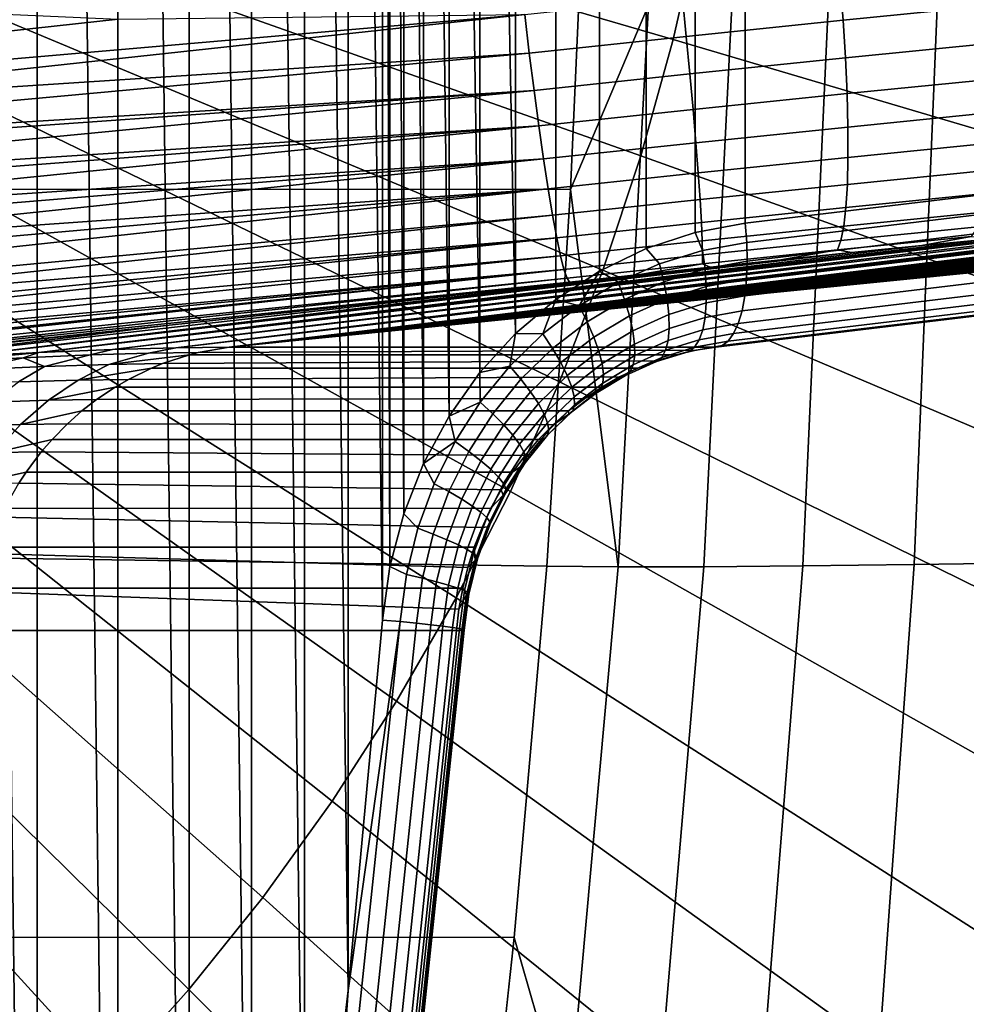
# Model space of a CAD drawing. Header units: metres. Extents: x -248 to 28, y -28 to 28.
# Tile 64 of 256: x -205.11 to -203.59, y -2.51 to -0.93. Entities that reach past the tile are written whole.
import ezdxf

# ---------------------------------------------------------------- set-up
doc = ezdxf.new("R2010")
doc.units = ezdxf.units.M
doc.layers.add('solid_10_061_053_XXX', color=7, linetype='CONTINUOUS')

msp = doc.modelspace()

# ---------------------------------------------------------------- linework, layer by layer
at = {"layer": 'solid_10_061_053_XXX'}
for points in [[(-205.22879, 6.002436, 131.04808), (-205.228806, -6.002496, 131.04808), (-205.084778, -5.424331, 130.995667)], [(-205.084763, 5.424255, 130.995667), (-205.22879, 6.002436, 131.04808), (-205.084778, -5.424331, 130.995667)], [(-205.084763, 5.424255, 130.995667), (-205.084778, -5.424331, 130.995667), (-204.955383, -4.842218, 130.948578)], [(-204.955368, 4.842131, 130.948563), (-205.084763, 5.424255, 130.995667), (-204.955383, -4.842218, 130.948578)], [(-204.955368, 4.842131, 130.948563), (-204.955383, -4.842218, 130.948578), (-204.840729, -4.256793, 130.906845)], [(-204.840714, 4.256701, 130.90683), (-204.955368, 4.842131, 130.948563), (-204.840729, -4.256793, 130.906845)], [(-204.840714, 4.256701, 130.90683), (-204.840729, -4.256793, 130.906845), (-204.740891, -3.668424, 130.870499)], [(-204.740875, 3.668336, 130.870499), (-204.840714, 4.256701, 130.90683), (-204.740891, -3.668424, 130.870499)], [(-204.740875, 3.668336, 130.870499), (-204.740891, -3.668424, 130.870499), (-204.65593, -3.077661, 130.839584)], [(-204.65593, 3.077588, 130.839584), (-204.740875, 3.668336, 130.870499), (-204.65593, -3.077661, 130.839584)], [(-204.65593, 3.077588, 130.839584), (-204.65593, -3.077661, 130.839584), (-204.585938, -2.485185, 130.814102)], [(-204.585922, 2.485141, 130.814102), (-204.65593, 3.077588, 130.839584), (-204.585938, -2.485185, 130.814102)], [(-204.585922, 2.485141, 130.814102), (-204.585938, -2.485185, 130.814102), (-204.530899, -1.891159, 130.794067)], [(-204.530899, 1.891159, 130.794067), (-204.585922, 2.485141, 130.814102), (-204.530899, -1.891159, 130.794067)], [(-204.530899, 1.891159, 130.794067), (-204.530899, -1.891159, 130.794067), (-204.518936, -1.805223, 130.789719)], [(-204.518936, 1.805249, 130.789719), (-204.530899, 1.891159, 130.794067), (-204.518936, -1.805223, 130.789719)], [(-204.518936, 1.805249, 130.789719), (-204.518936, -1.805223, 130.789719), (-204.496887, -1.72099, 130.781693)], [(-204.496902, 1.721028, 130.781693), (-204.518936, 1.805249, 130.789719), (-204.496887, -1.72099, 130.781693)], [(-204.496902, 1.721028, 130.781693), (-204.496887, -1.72099, 130.781693), (-204.465118, -1.640265, 130.770126)], [(-204.465134, 1.640301, 130.770142), (-204.496902, 1.721028, 130.781693), (-204.465118, -1.640265, 130.770126)], [(-204.465134, 1.640301, 130.770142), (-204.465118, -1.640265, 130.770126), (-204.424179, -1.564453, 130.755219)], [(-204.424194, 1.564489, 130.755234), (-204.465134, 1.640301, 130.770142), (-204.424179, -1.564453, 130.755219)], [(-204.424194, 1.564489, 130.755234), (-204.424179, -1.564453, 130.755219), (-204.374634, -1.494636, 130.737198)], [(-204.374664, 1.494673, 130.737213), (-204.424194, 1.564489, 130.755234), (-204.374634, -1.494636, 130.737198)], [(-204.374664, 1.494673, 130.737213), (-204.374634, -1.494636, 130.737198), (-204.317307, -1.431937, 130.716324)], [(-204.317337, 1.43197, 130.716339), (-204.374664, 1.494673, 130.737213), (-204.317307, -1.431937, 130.716324)], [(-204.253113, 1.37737, 130.692963), (-204.317337, 1.43197, 130.716339), (-204.317307, -1.431937, 130.716324), (-204.253067, -1.377343, 130.692947)], [(-204.183014, 1.331737, 130.66745), (-204.253113, 1.37737, 130.692963), (-204.253067, -1.377343, 130.692947), (-204.182968, -1.331717, 130.667435)], [(-204.108047, 1.295736, 130.640167), (-204.183014, 1.331737, 130.66745), (-204.182968, -1.331717, 130.667435), (-204.108002, -1.295721, 130.640152)], [(-204.029526, 1.269992, 130.611588), (-204.108047, 1.295736, 130.640167), (-204.108002, -1.295721, 130.640152), (-204.029495, -1.269985, 130.611572)], [(-204.029495, -1.269985, 130.611572), (-203.949127, -1.254924, 130.582321), (-203.949127, 1.254924, 130.582321), (-204.029526, 1.269992, 130.611588)], [(-203.949127, -1.254924, 130.582321), (-201.416824, -0.951287, 129.660645), (-201.416824, 0.951287, 129.660645), (-203.949127, 1.254924, 130.582321)], [(-246.485229, 0.007645, 146.277039), (-204.21608, -0.902432, 130.892319), (-204.229202, -1.200808, 130.897095), (-246.455643, -1.189726, 146.266266)], [(-204.95488, -0.928024, 126.591972), (-205.600449, -0.998334, 126.626823), (-218.285004, -0.336537, 127.286736)], [(-204.064423, -0.960611, 186.559662), (-204.021805, -0.771667, 186.544144), (-205.700272, -0.383968, 187.265549), (-205.721481, -0.477983, 187.27327)], [(-204.116287, -1.146921, 186.578537), (-204.064423, -0.960611, 186.559662), (-205.721481, -0.477983, 187.27327), (-205.747284, -0.570687, 187.282654)], [(-204.177231, -1.330088, 186.600723), (-204.116287, -1.146921, 186.578537), (-205.747284, -0.570687, 187.282654), (-205.777618, -0.661828, 187.293701)], [(-202.371872, -1.15829, 185.759109), (-202.32193, -0.871507, 185.740921), (-203.988525, -0.580609, 186.532028), (-204.021805, -0.771667, 186.544144)], [(-204.247116, -1.509609, 186.62616), (-204.177231, -1.330088, 186.600723), (-205.777618, -0.661828, 187.293701), (-205.812378, -0.751154, 187.306351)], [(-204.325714, -1.684992, 186.65477), (-204.247116, -1.509609, 186.62616), (-205.812378, -0.751154, 187.306351), (-205.851501, -0.838422, 187.320587)], [(-202.435867, -1.441898, 185.782394), (-202.371872, -1.15829, 185.759109), (-204.021805, -0.771667, 186.544144), (-204.064423, -0.960611, 186.559662)], [(-204.412842, -1.855757, 186.686478), (-204.325714, -1.684992, 186.65477), (-205.851501, -0.838422, 187.320587), (-205.894852, -0.923392, 187.336365)], [(-203.79715, -0.867315, 126.577286), (-203.547028, -0.842374, 126.617279), (-203.543365, -0.904794, 126.629295), (-203.792252, -0.929614, 126.5895)], [(-204.049713, -0.893341, 126.558716), (-203.79715, -0.867315, 126.577286), (-203.792252, -0.929614, 126.5895), (-204.043594, -0.955513, 126.571022)], [(-204.30278, -0.920245, 126.561577), (-204.049713, -0.893341, 126.558716), (-204.043594, -0.955513, 126.571022), (-204.29541, -0.982286, 126.573868)], [(-204.104492, -0.905464, 131.160904), (-204.229202, -1.200808, 130.897095), (-204.21608, -0.902432, 130.892319)], [(-204.104492, -0.905464, 131.160904), (-204.152756, -1.806175, 131.185059), (-204.229202, -1.200808, 130.897095)], [(-203.970688, -0.90738, 131.420303), (-204.015488, -1.805689, 131.449936), (-204.152756, -1.806175, 131.185059), (-204.104492, -0.905464, 131.160904)], [(-203.815964, -0.908677, 131.667801), (-203.856857, -1.804418, 131.702591), (-204.015488, -1.805689, 131.449936), (-203.970688, -0.90738, 131.420303)], [(-203.641342, -0.909344, 131.901672), (-203.677917, -1.802371, 131.941315), (-203.856857, -1.804418, 131.702591), (-203.815964, -0.908677, 131.667801)], [(-203.792252, -0.929614, 126.5895), (-203.543365, -0.904794, 126.629295), (-203.541443, -0.965311, 126.649002), (-203.788467, -0.989945, 126.609505)], [(-203.448029, -0.909377, 132.120377), (-203.479935, -1.79956, 132.164444), (-203.677917, -1.802371, 131.941315), (-203.641342, -0.909344, 131.901672)], [(-204.508255, -2.021435, 186.721207), (-204.412842, -1.855757, 186.686478), (-205.894852, -0.923392, 187.336365), (-205.942322, -1.00583, 187.353653)], [(-205.596649, -1.032754, 126.628273), (-205.600449, -0.998334, 126.626823), (-204.95488, -0.928024, 126.591972), (-204.30278, -0.920245, 126.561577)], [(-205.593475, -1.06067, 126.631226), (-205.596649, -1.032754, 126.628273), (-204.30278, -0.920245, 126.561577)], [(-205.592743, -1.066978, 126.632111), (-205.593475, -1.06067, 126.631226), (-204.30278, -0.920245, 126.561577), (-204.29541, -0.982286, 126.573868)], [(-204.043594, -0.955513, 126.571022), (-203.792252, -0.929614, 126.5895), (-203.788467, -0.989945, 126.609505), (-204.037918, -1.01565, 126.591164)], [(-204.29541, -0.982286, 126.573868), (-204.043594, -0.955513, 126.571022), (-204.037918, -1.01565, 126.591164), (-204.287872, -1.042222, 126.593987)], [(-202.513702, -1.721554, 185.81073), (-202.435867, -1.441898, 185.782394), (-204.064423, -0.960611, 186.559662), (-204.116287, -1.146921, 186.578537)], [(-201.414383, -0.98213, 129.657181), (-201.416824, -0.951287, 129.660645), (-203.949127, -1.254924, 130.582321), (-203.946686, -1.285768, 130.578857)], [(-203.788467, -0.989945, 126.609505), (-203.541443, -0.965311, 126.649002), (-203.541306, -1.022943, 126.676071), (-203.785858, -1.047329, 126.636971)], [(-205.58876, -1.100842, 126.638329), (-205.592743, -1.066978, 126.632111), (-204.29541, -0.982286, 126.573868)], [(-205.58876, -1.100842, 126.638329), (-204.29541, -0.982286, 126.573868), (-204.287872, -1.042222, 126.593987), (-205.586121, -1.12259, 126.643623)], [(-204.037918, -1.01565, 126.591164), (-203.788467, -0.989945, 126.609505), (-203.785858, -1.047329, 126.636971), (-204.032806, -1.072777, 126.618813)], [(-203.946686, -1.285768, 130.578857), (-203.945969, -1.316131, 130.570831), (-201.413666, -1.012494, 129.649139), (-201.414383, -0.98213, 129.657181)], [(-204.611664, -2.181573, 186.758835), (-204.508255, -2.021435, 186.721207), (-205.942322, -1.00583, 187.353653), (-205.993774, -1.085512, 187.372375)], [(-204.287872, -1.042222, 126.593987), (-204.037918, -1.01565, 126.591164), (-204.032806, -1.072777, 126.618813), (-204.280243, -1.099083, 126.621605)], [(-203.945969, -1.316131, 130.570831), (-203.947021, -1.344984, 130.558456), (-201.414719, -1.041347, 129.636765), (-201.413666, -1.012494, 129.649139)], [(-203.785858, -1.047329, 126.636971), (-203.541306, -1.022943, 126.676071), (-203.542953, -1.076756, 126.710068), (-203.784454, -1.100838, 126.671455)], [(-203.947021, -1.344984, 130.558456), (-203.949799, -1.371616, 130.542023), (-201.417496, -1.067978, 129.620331), (-201.414719, -1.041347, 129.636765)], [(-205.584686, -1.134181, 126.646881), (-205.586121, -1.12259, 126.643623), (-204.287872, -1.042222, 126.593987)], [(-205.580582, -1.166837, 126.657745), (-205.584686, -1.134181, 126.646881), (-204.287872, -1.042222, 126.593987)], [(-205.580582, -1.166837, 126.657745), (-204.287872, -1.042222, 126.593987), (-204.280243, -1.099083, 126.621605), (-205.578568, -1.182396, 126.663826)], [(-204.032806, -1.072777, 126.618813), (-203.785858, -1.047329, 126.636971), (-203.784454, -1.100838, 126.671455), (-204.02832, -1.125967, 126.653519)], [(-204.280243, -1.099083, 126.621605), (-204.032806, -1.072777, 126.618813), (-204.02832, -1.125967, 126.653519), (-204.272675, -1.151946, 126.656281)], [(-203.949799, -1.371616, 130.542023), (-203.954254, -1.395368, 130.521942), (-201.421951, -1.091731, 129.600266), (-201.417496, -1.067978, 129.620331)], [(-204.722824, -2.335732, 186.799301), (-204.611664, -2.181573, 186.758835), (-205.993774, -1.085512, 187.372375), (-206.049088, -1.162218, 187.392502)], [(-203.784454, -1.100838, 126.671455), (-203.542953, -1.076756, 126.710068), (-203.546356, -1.125877, 126.750435), (-203.784286, -1.149602, 126.712395)], [(-205.576431, -1.198652, 126.670853), (-205.578568, -1.182396, 126.663826), (-204.280243, -1.099083, 126.621605)], [(-205.572281, -1.229474, 126.68615), (-205.576431, -1.198652, 126.670853), (-204.280243, -1.099083, 126.621605)], [(-205.572281, -1.229474, 126.68615), (-204.280243, -1.099083, 126.621605), (-204.272675, -1.151946, 126.656281), (-205.570953, -1.239121, 126.691505)], [(-204.02832, -1.125967, 126.653519), (-203.784454, -1.100838, 126.671455), (-203.784286, -1.149602, 126.712395), (-204.024536, -1.174359, 126.694733)], [(-203.954254, -1.395368, 130.521942), (-203.960281, -1.415655, 130.498734), (-201.427979, -1.112018, 129.577042), (-201.421951, -1.091731, 129.600266)], [(-203.960281, -1.415655, 130.498734), (-203.967712, -1.431977, 130.472931), (-201.43541, -1.128339, 129.551254), (-201.427979, -1.112018, 129.577042)], [(-204.272675, -1.151946, 126.656281), (-204.02832, -1.125967, 126.653519), (-204.024536, -1.174359, 126.694733), (-204.265274, -1.199954, 126.697449)], [(-203.967712, -1.431977, 130.472931), (-203.976364, -1.44393, 130.445206), (-201.444061, -1.140293, 129.523529), (-201.43541, -1.128339, 129.551254)], [(-203.784286, -1.149602, 126.712395), (-203.546356, -1.125877, 126.750435), (-203.551468, -1.169509, 126.796524), (-203.785339, -1.19283, 126.759132)], [(-205.56813, -1.259154, 126.70356), (-205.570953, -1.239121, 126.691505), (-204.272675, -1.151946, 126.656281)], [(-205.564011, -1.28755, 126.723), (-205.56813, -1.259154, 126.70356), (-204.272675, -1.151946, 126.656281)], [(-205.564011, -1.28755, 126.723), (-204.272675, -1.151946, 126.656281), (-204.265274, -1.199954, 126.697449), (-205.563385, -1.29185, 126.726212)], [(-201.750946, -1.150029, 128.677155), (-201.464188, -1.150029, 129.465042), (-203.99649, -1.453667, 130.386719), (-204.776749, -1.453667, 128.242981)], [(-204.776749, -1.453667, 128.242981), (-201.791626, -1.150314, 128.5728), (-201.750946, -1.150029, 128.677155)], [(-204.776749, -1.453667, 128.242981), (-201.837097, -1.151167, 128.469971), (-201.791626, -1.150314, 128.5728)], [(-204.776749, -1.453667, 128.242981), (-201.887375, -1.152591, 128.36882), (-201.837097, -1.151167, 128.469971)], [(-202.605194, -1.996492, 185.844025), (-202.513702, -1.721554, 185.81073), (-204.116287, -1.146921, 186.578537), (-204.177231, -1.330088, 186.600723)], [(-204.024536, -1.174359, 126.694733), (-203.784286, -1.149602, 126.712395), (-203.785339, -1.19283, 126.759132), (-204.02153, -1.217167, 126.741768)], [(-203.986053, -1.45122, 130.416214), (-203.99649, -1.453667, 130.386719), (-201.464188, -1.150029, 129.465042), (-201.453735, -1.147582, 129.494537)], [(-203.976364, -1.44393, 130.445206), (-203.986053, -1.45122, 130.416214), (-201.453735, -1.147582, 129.494537), (-201.444061, -1.140293, 129.523529)], [(-204.841415, -2.483488, 186.842468), (-204.722824, -2.335732, 186.799301), (-206.049088, -1.162218, 187.392502), (-206.108093, -1.235739, 187.413986)], [(-204.776749, -1.453667, 128.242981), (-201.942383, -1.154596, 128.269714), (-201.887375, -1.152591, 128.36882)], [(-204.776749, -1.453667, 128.242981), (-202.001968, -1.157179, 128.173004), (-201.942383, -1.154596, 128.269714)], [(-204.776749, -1.453667, 128.242981), (-202.06604, -1.160335, 128.078888), (-202.001968, -1.157179, 128.173004)], [(-204.776749, -1.453667, 128.242981), (-202.13443, -1.16406, 127.98764), (-202.06604, -1.160335, 128.078888)], [(-204.776749, -1.453667, 128.242981), (-202.20694, -1.168344, 127.899612), (-202.13443, -1.16406, 127.98764)], [(-204.776749, -1.453667, 128.242981), (-202.283386, -1.173178, 127.814972), (-202.20694, -1.168344, 127.899612)], [(-204.776749, -1.453667, 128.242981), (-202.363602, -1.178549, 127.733955), (-202.283386, -1.173178, 127.814972)], [(-204.776749, -1.453667, 128.242981), (-202.447327, -1.184439, 127.656754), (-202.363602, -1.178549, 127.733955)], [(-204.265274, -1.199954, 126.697449), (-204.024536, -1.174359, 126.694733), (-204.02153, -1.217167, 126.741768), (-204.258179, -1.242328, 126.744438)], [(-203.785339, -1.19283, 126.759132), (-203.551468, -1.169509, 126.796524), (-203.558212, -1.206945, 126.847588), (-203.787628, -1.229823, 126.810905)], [(-246.455643, -1.189726, 146.266266), (-204.267197, -1.804921, 130.910934), (-204.319702, -2.4001, 130.930038), (-246.366226, -2.383844, 146.233719)], [(-246.455643, -1.189726, 146.266266), (-204.229202, -1.200808, 130.897095), (-204.267197, -1.804921, 130.910934)], [(-204.776749, -1.453667, 128.242981), (-202.534439, -1.190838, 127.583473), (-202.447327, -1.184439, 127.656754)], [(-204.776749, -1.453667, 128.242981), (-202.624802, -1.197737, 127.514229), (-202.534439, -1.190838, 127.583473)], [(-204.776749, -1.453667, 128.242981), (-202.718231, -1.205122, 127.449203), (-202.624802, -1.197737, 127.514229)], [(-204.02153, -1.217167, 126.741768), (-203.785339, -1.19283, 126.759132), (-203.787628, -1.229823, 126.810905), (-204.019318, -1.253698, 126.793869)], [(-205.559952, -1.314525, 126.744377), (-205.563385, -1.29185, 126.726212), (-204.265274, -1.199954, 126.697449)], [(-205.555984, -1.339729, 126.76738), (-205.559952, -1.314525, 126.744377), (-204.265274, -1.199954, 126.697449)], [(-205.552032, -1.363702, 126.792526), (-205.555984, -1.339729, 126.76738), (-204.265274, -1.199954, 126.697449), (-204.258179, -1.242328, 126.744438)], [(-204.776749, -1.453667, 128.242981), (-204.862122, -1.454646, 128.033813), (-202.814545, -1.212981, 127.388496), (-202.718231, -1.205122, 127.449203)], [(-204.862122, -1.454646, 128.033813), (-202.91362, -1.221302, 127.332199), (-202.814545, -1.212981, 127.388496)], [(-204.152756, -1.806175, 131.185059), (-204.267197, -1.804921, 130.910934), (-204.229202, -1.200808, 130.897095)], [(-203.787628, -1.229823, 126.810905), (-203.558212, -1.206945, 126.847588), (-203.566452, -1.237578, 126.902794), (-203.791092, -1.259979, 126.866882)], [(-204.862122, -1.454646, 128.033813), (-204.964127, -1.457583, 127.829811), (-203.119125, -1.23925, 127.233353), (-203.015198, -1.230063, 127.280449)], [(-204.862122, -1.454646, 128.033813), (-203.015198, -1.230063, 127.280449), (-202.91362, -1.221302, 127.332199)], [(-204.258179, -1.242328, 126.744438), (-204.02153, -1.217167, 126.741768), (-204.019318, -1.253698, 126.793869), (-204.251495, -1.278381, 126.796494)], [(-204.019318, -1.253698, 126.793869), (-203.787628, -1.229823, 126.810905), (-203.791092, -1.259979, 126.866882), (-204.017975, -1.283358, 126.850197)], [(-204.967102, -2.624437, 186.888214), (-204.841415, -2.483488, 186.842468), (-206.108093, -1.235739, 187.413986), (-206.170639, -1.305873, 187.436752)], [(-205.548874, -1.381984, 126.814346), (-205.552032, -1.363702, 126.792526), (-204.258179, -1.242328, 126.744438)], [(-205.548233, -1.385668, 126.819061), (-205.548874, -1.381984, 126.814346), (-204.258179, -1.242328, 126.744438), (-204.251495, -1.278381, 126.796494)], [(-204.964127, -1.457583, 127.829811), (-203.22522, -1.248851, 127.190994), (-203.119125, -1.23925, 127.233353)], [(-203.791092, -1.259979, 126.866882), (-203.566452, -1.237578, 126.902794), (-203.576065, -1.26091, 126.961258), (-203.7957, -1.282811, 126.92614)], [(-204.964127, -1.457583, 127.829811), (-205.08226, -1.462516, 127.63324), (-203.333206, -1.258842, 127.153526), (-203.22522, -1.248851, 127.190994)], [(-205.08226, -1.462516, 127.63324), (-203.442841, -1.269197, 127.12104), (-203.333206, -1.258842, 127.153526)], [(-204.251495, -1.278381, 126.796494), (-204.019318, -1.253698, 126.793869), (-204.017975, -1.283358, 126.850197), (-204.245331, -1.307528, 126.852768)], [(-204.017578, -1.298674, 130.60466), (-203.946686, -1.285768, 130.578857), (-203.949127, -1.254924, 130.582321), (-204.029495, -1.269985, 130.611572)], [(-204.017975, -1.283358, 126.850197), (-203.791092, -1.259979, 126.866882), (-203.7957, -1.282811, 126.92614), (-204.017502, -1.305667, 126.909828)], [(-203.7957, -1.282811, 126.92614), (-203.576065, -1.26091, 126.961258), (-203.586914, -1.276564, 127.022011), (-203.801346, -1.297947, 126.987732)], [(-205.54454, -1.405742, 126.847076), (-205.548233, -1.385668, 126.819061), (-204.251495, -1.278381, 126.796494)], [(-205.542191, -1.417932, 126.866348), (-205.54454, -1.405742, 126.847076), (-204.251495, -1.278381, 126.796494)], [(-205.541, -1.423827, 126.876434), (-205.542191, -1.417932, 126.866348), (-204.251495, -1.278381, 126.796494), (-204.245331, -1.307528, 126.852768)], [(-205.08226, -1.462516, 127.63324), (-203.553848, -1.279894, 127.093605), (-203.442841, -1.269197, 127.12104)], [(-204.017578, -1.298674, 130.60466), (-204.029495, -1.269985, 130.611572), (-204.108002, -1.295721, 130.640152), (-204.086624, -1.320113, 130.629791)], [(-203.801346, -1.297947, 126.987732), (-203.586914, -1.276564, 127.022011), (-203.665878, -1.290896, 127.071304), (-203.778625, -1.302173, 127.054176)], [(-203.586914, -1.276564, 127.022011), (-203.553848, -1.279894, 127.093605), (-203.665878, -1.290896, 127.071304)], [(-205.08226, -1.462516, 127.63324), (-205.215469, -1.469407, 127.446083), (-203.778625, -1.302173, 127.054176), (-203.665878, -1.290896, 127.071304)], [(-205.08226, -1.462516, 127.63324), (-203.665878, -1.290896, 127.071304), (-203.553848, -1.279894, 127.093605)], [(-204.245331, -1.307528, 126.852768), (-204.017975, -1.283358, 126.850197), (-204.017502, -1.305667, 126.909828), (-204.239777, -1.329298, 126.912346)], [(-204.017502, -1.305667, 126.909828), (-203.7957, -1.282811, 126.92614), (-203.801346, -1.297947, 126.987732), (-204.017899, -1.320263, 126.971809)], [(-204.013626, -1.328448, 130.595459), (-203.945969, -1.316131, 130.570831), (-203.946686, -1.285768, 130.578857), (-204.017578, -1.298674, 130.60466)], [(-205.099548, -2.758193, 186.936417), (-204.967102, -2.624437, 186.888214), (-206.170639, -1.305873, 187.436752), (-206.236542, -1.372427, 187.460739)], [(-205.537628, -1.439837, 126.906982), (-205.541, -1.423827, 126.876434), (-204.245331, -1.307528, 126.852768)], [(-205.537628, -1.439837, 126.906982), (-204.245331, -1.307528, 126.852768), (-204.239777, -1.329298, 126.912346), (-205.536011, -1.446992, 126.922554)], [(-205.215469, -1.469407, 127.446083), (-203.891846, -1.313701, 127.042244), (-203.778625, -1.302173, 127.054176)], [(-204.239777, -1.329298, 126.912346), (-204.017502, -1.305667, 126.909828), (-204.017899, -1.320263, 126.971809), (-204.234924, -1.343336, 126.974258)], [(-204.086624, -1.320113, 130.629791), (-204.108002, -1.295721, 130.640152), (-204.182968, -1.331717, 130.667435), (-204.152908, -1.349804, 130.653915)], [(-204.079514, -1.348908, 130.619431), (-204.013626, -1.328448, 130.595459), (-204.017578, -1.298674, 130.60466), (-204.086624, -1.320113, 130.629791)], [(-204.017899, -1.320263, 126.971809), (-203.801346, -1.297947, 126.987732), (-203.891846, -1.313701, 127.042244), (-204.005173, -1.325441, 127.03553)], [(-203.801346, -1.297947, 126.987732), (-203.778625, -1.302173, 127.054176), (-203.891846, -1.313701, 127.042244)], [(-205.215469, -1.469407, 127.446083), (-204.005173, -1.325441, 127.03553), (-203.891846, -1.313701, 127.042244)], [(-205.215469, -1.469407, 127.446083), (-204.118225, -1.33735, 127.03392), (-204.005173, -1.325441, 127.03553)], [(-204.234924, -1.343336, 126.974258), (-204.017899, -1.320263, 126.971809), (-204.118225, -1.33735, 127.03392), (-204.230881, -1.349411, 127.037392)], [(-204.142776, -1.377242, 130.642456), (-204.079514, -1.348908, 130.619431), (-204.086624, -1.320113, 130.629791), (-204.152908, -1.349804, 130.653915)], [(-204.017899, -1.320263, 126.971809), (-204.005173, -1.325441, 127.03553), (-204.118225, -1.33735, 127.03392)], [(-204.011597, -1.356741, 130.581955), (-203.947021, -1.344984, 130.558456), (-203.945969, -1.316131, 130.570831), (-204.013626, -1.328448, 130.595459)], [(-205.534424, -1.453694, 126.938591), (-205.536011, -1.446992, 126.922554), (-204.239777, -1.329298, 126.912346)], [(-205.531403, -1.465333, 126.971092), (-205.534424, -1.453694, 126.938591), (-204.239777, -1.329298, 126.912346)], [(-205.530457, -1.468695, 126.982056), (-205.531403, -1.465333, 126.971092), (-204.239777, -1.329298, 126.912346)], [(-205.528595, -1.474697, 127.004349), (-205.530457, -1.468695, 126.982056), (-204.239777, -1.329298, 126.912346), (-204.234924, -1.343336, 126.974258)], [(-205.215469, -1.469407, 127.446083), (-205.362411, -1.478185, 127.270126), (-204.230881, -1.349411, 127.037392), (-204.118225, -1.33735, 127.03392)], [(-204.215576, -1.387358, 130.676727), (-204.182968, -1.331717, 130.667435), (-204.253067, -1.377343, 130.692947)], [(-202.710083, -2.265957, 185.882202), (-202.605194, -1.996492, 185.844025), (-204.177231, -1.330088, 186.600723), (-204.247116, -1.509609, 186.62616)], [(-204.215576, -1.387358, 130.676727), (-204.152908, -1.349804, 130.653915), (-204.182968, -1.331717, 130.667435)], [(-204.074478, -1.37627, 130.604843), (-204.011597, -1.356741, 130.581955), (-204.013626, -1.328448, 130.595459), (-204.079514, -1.348908, 130.619431)], [(-205.526001, -1.48174, 127.038185), (-205.528595, -1.474697, 127.004349), (-204.234924, -1.343336, 126.974258)], [(-205.526001, -1.48174, 127.038185), (-204.234924, -1.343336, 126.974258), (-204.230881, -1.349411, 127.037392), (-205.525589, -1.482689, 127.043884)], [(-205.525589, -1.482689, 127.043884), (-204.230881, -1.349411, 127.037392), (-204.877869, -1.419256, 127.072197), (-205.523651, -1.48643, 127.072441)], [(-205.362411, -1.478185, 127.270126), (-204.877869, -1.419256, 127.072197), (-204.230881, -1.349411, 127.037392)], [(-204.202576, -1.413082, 130.66423), (-204.142776, -1.377242, 130.642456), (-204.152908, -1.349804, 130.653915), (-204.215576, -1.387358, 130.676727)], [(-204.134872, -1.403316, 130.626816), (-204.074478, -1.37627, 130.604843), (-204.079514, -1.348908, 130.619431), (-204.142776, -1.377242, 130.642456)], [(-204.071671, -1.401525, 130.58638), (-204.011536, -1.382855, 130.564484), (-204.011597, -1.356741, 130.581955), (-204.074478, -1.37627, 130.604843)], [(-204.011536, -1.382855, 130.564484), (-203.949799, -1.371616, 130.542023), (-203.947021, -1.344984, 130.558456), (-204.011597, -1.356741, 130.581955)], [(-205.238403, -2.884388, 186.986954), (-205.099548, -2.758193, 186.936417), (-206.236542, -1.372427, 187.460739), (-206.305634, -1.43522, 187.485886)], [(-204.013458, -1.406146, 130.543503), (-203.954254, -1.395368, 130.521942), (-203.949799, -1.371616, 130.542023), (-204.011536, -1.382855, 130.564484)], [(-204.273804, -1.432285, 130.697922), (-204.253067, -1.377343, 130.692947), (-204.317307, -1.431937, 130.716324)], [(-204.273804, -1.432285, 130.697922), (-204.215576, -1.387358, 130.676727), (-204.253067, -1.377343, 130.692947)], [(-204.258148, -1.455956, 130.684448), (-204.202576, -1.413082, 130.66423), (-204.215576, -1.387358, 130.676727), (-204.273804, -1.432285, 130.697922)], [(-204.191956, -1.437525, 130.647598), (-204.134872, -1.403316, 130.626816), (-204.142776, -1.377242, 130.642456), (-204.202576, -1.413082, 130.66423)], [(-204.129395, -1.427382, 130.607391), (-204.071671, -1.401525, 130.58638), (-204.074478, -1.37627, 130.604843), (-204.134872, -1.403316, 130.626816)], [(-204.071121, -1.424051, 130.564484), (-204.013458, -1.406146, 130.543503), (-204.011536, -1.382855, 130.564484), (-204.071671, -1.401525, 130.58638)], [(-204.183975, -1.460087, 130.627243), (-204.129395, -1.427382, 130.607391), (-204.134872, -1.403316, 130.626816), (-204.191956, -1.437525, 130.647598)], [(-204.12648, -1.448846, 130.584625), (-204.071121, -1.424051, 130.564484), (-204.071671, -1.401525, 130.58638), (-204.129395, -1.427382, 130.607391)], [(-204.017319, -1.42604, 130.519485), (-203.960281, -1.415655, 130.498734), (-203.954254, -1.395368, 130.521942), (-204.013458, -1.406146, 130.543503)], [(-205.523651, -1.48643, 127.072441), (-204.877869, -1.419256, 127.072197), (-205.52153, -1.488744, 127.106949)], [(-205.362411, -1.478185, 127.270126), (-205.52153, -1.488744, 127.106949), (-204.877869, -1.419256, 127.072197)], [(-204.244995, -1.47845, 130.666901), (-204.191956, -1.437525, 130.647598), (-204.202576, -1.413082, 130.66423), (-204.258148, -1.455956, 130.684448)], [(-204.072876, -1.44329, 130.539703), (-204.017319, -1.42604, 130.519485), (-204.013458, -1.406146, 130.543503), (-204.071121, -1.424051, 130.564484)], [(-204.02301, -1.442044, 130.493057), (-203.967712, -1.431977, 130.472931), (-203.960281, -1.415655, 130.498734), (-204.017319, -1.42604, 130.519485)], [(-204.326828, -1.483995, 130.717224), (-204.317307, -1.431937, 130.716324), (-204.374634, -1.494636, 130.737198)], [(-204.326828, -1.483995, 130.717224), (-204.273804, -1.432285, 130.697922), (-204.317307, -1.431937, 130.716324)], [(-204.308746, -1.505304, 130.702866), (-204.258148, -1.455956, 130.684448), (-204.273804, -1.432285, 130.697922), (-204.326828, -1.483995, 130.717224)], [(-204.178818, -1.480209, 130.603683), (-204.12648, -1.448846, 130.584625), (-204.129395, -1.427382, 130.607391), (-204.183975, -1.460087, 130.627243)], [(-204.126205, -1.467179, 130.559128), (-204.072876, -1.44329, 130.539703), (-204.071121, -1.424051, 130.564484), (-204.12648, -1.448846, 130.584625)], [(-204.076874, -1.458768, 130.512665), (-204.02301, -1.442044, 130.493057), (-204.017319, -1.42604, 130.519485), (-204.072876, -1.44329, 130.539703)], [(-204.030396, -1.453765, 130.464874), (-203.976364, -1.44393, 130.445206), (-203.967712, -1.431977, 130.472931), (-204.02301, -1.442044, 130.493057)], [(-204.23468, -1.499211, 130.645706), (-204.183975, -1.460087, 130.627243), (-204.191956, -1.437525, 130.647598), (-204.244995, -1.47845, 130.666901)], [(-204.176636, -1.497396, 130.577469), (-204.126205, -1.467179, 130.559128), (-204.12648, -1.448846, 130.584625), (-204.178818, -1.480209, 130.603683)], [(-204.128571, -1.481928, 130.531494), (-204.076874, -1.458768, 130.512665), (-204.072876, -1.44329, 130.539703), (-204.126205, -1.467179, 130.559128)], [(-204.083008, -1.470103, 130.484024), (-204.030396, -1.453765, 130.464874), (-204.02301, -1.442044, 130.493057), (-204.076874, -1.458768, 130.512665)], [(-204.039291, -1.460914, 130.435608), (-203.986053, -1.45122, 130.416214), (-203.976364, -1.44393, 130.445206), (-204.030396, -1.453765, 130.464874)], [(-203.986053, -1.45122, 130.416214), (-204.039291, -1.460914, 130.435608), (-204.028412, -1.45868, 130.398346), (-203.99649, -1.453667, 130.386719)], [(-205.227737, -1.476984, 127.523369), (-205.215469, -1.469407, 127.446083), (-205.08226, -1.462516, 127.63324)], [(-205.227737, -1.476984, 127.523369), (-205.08226, -1.462516, 127.63324), (-205.107193, -1.470689, 127.695831)], [(-204.999725, -1.466164, 127.876968), (-205.107193, -1.470689, 127.695831), (-205.08226, -1.462516, 127.63324), (-204.964127, -1.457583, 127.829811)], [(-205.107193, -1.470689, 127.695831), (-204.999725, -1.466164, 127.876968), (-205.07283, -1.484622, 127.870331)], [(-204.906006, -1.463465, 128.065796), (-204.969833, -1.481325, 128.072205), (-205.07283, -1.484622, 127.870331), (-204.999725, -1.466164, 127.876968)], [(-204.906006, -1.463465, 128.065796), (-204.999725, -1.466164, 127.876968), (-204.964127, -1.457583, 127.829811), (-204.862122, -1.454646, 128.033813)], [(-204.906006, -1.463465, 128.065796), (-204.826569, -1.462549, 128.261108), (-204.840195, -1.466015, 128.266068), (-204.969833, -1.481325, 128.072205)], [(-204.840195, -1.466015, 128.266068), (-204.883667, -1.480224, 128.281891), (-204.969833, -1.481325, 128.072205)], [(-204.826569, -1.462549, 128.261108), (-204.906006, -1.463465, 128.065796), (-204.862122, -1.454646, 128.033813), (-204.776749, -1.453667, 128.242981)], [(-204.059921, -1.466013, 130.409821), (-204.090897, -1.475631, 130.421097), (-204.883667, -1.480224, 128.281891), (-204.840195, -1.466015, 128.266068)], [(-204.028412, -1.45868, 130.398346), (-204.059921, -1.466013, 130.409821), (-204.840195, -1.466015, 128.266068), (-204.826569, -1.462549, 128.261108)], [(-204.826569, -1.462549, 128.261108), (-204.776749, -1.453667, 128.242981), (-203.99649, -1.453667, 130.386719), (-204.028412, -1.45868, 130.398346)], [(-204.293289, -1.525553, 130.684479), (-204.244995, -1.47845, 130.666901), (-204.258148, -1.455956, 130.684448), (-204.308746, -1.505304, 130.702866)], [(-204.227448, -1.517728, 130.621384), (-204.178818, -1.480209, 130.603683), (-204.183975, -1.460087, 130.627243), (-204.23468, -1.499211, 130.645706)], [(-204.17746, -1.511223, 130.549286), (-204.128571, -1.481928, 130.531494), (-204.126205, -1.467179, 130.559128), (-204.176636, -1.497396, 130.577469)], [(-204.13353, -1.49273, 130.502411), (-204.083008, -1.470103, 130.484024), (-204.076874, -1.458768, 130.512665), (-204.128571, -1.481928, 130.531494)], [(-204.091156, -1.477017, 130.454483), (-204.039291, -1.460914, 130.435608), (-204.030396, -1.453765, 130.464874), (-204.083008, -1.470103, 130.484024)], [(-204.039291, -1.460914, 130.435608), (-204.091156, -1.477017, 130.454483), (-204.090897, -1.475631, 130.421097), (-204.059921, -1.466013, 130.409821)], [(-204.039291, -1.460914, 130.435608), (-204.059921, -1.466013, 130.409821), (-204.028412, -1.45868, 130.398346)], [(-205.227737, -1.476984, 127.523369), (-205.107193, -1.470689, 127.695831), (-205.19191, -1.490133, 127.67778)], [(-205.107193, -1.470689, 127.695831), (-205.07283, -1.484622, 127.870331), (-205.19191, -1.490133, 127.67778)], [(-205.07283, -1.484622, 127.870331), (-204.969833, -1.481325, 128.072205), (-205.018921, -1.506447, 128.104431), (-205.114838, -1.509516, 127.914116)], [(-204.969833, -1.481325, 128.072205), (-204.883667, -1.480224, 128.281891), (-204.901459, -1.487493, 128.288361), (-205.018921, -1.506447, 128.104431)], [(-204.090897, -1.475631, 130.421097), (-204.121185, -1.487488, 130.432114), (-204.901459, -1.487493, 128.288361), (-204.883667, -1.480224, 128.281891)], [(-204.280853, -1.544243, 130.662506), (-204.23468, -1.499211, 130.645706), (-204.244995, -1.47845, 130.666901), (-204.293289, -1.525553, 130.684479)], [(-204.22348, -1.533544, 130.594528), (-204.176636, -1.497396, 130.577469), (-204.178818, -1.480209, 130.603683), (-204.227448, -1.517728, 130.621384)], [(-204.18129, -1.521349, 130.519791), (-204.13353, -1.49273, 130.502411), (-204.128571, -1.481928, 130.531494), (-204.17746, -1.511223, 130.549286)], [(-204.091156, -1.477017, 130.454483), (-204.140945, -1.499318, 130.472595), (-204.15062, -1.501529, 130.442825), (-204.121185, -1.487488, 130.432114)], [(-204.140945, -1.499318, 130.472595), (-204.091156, -1.477017, 130.454483), (-204.083008, -1.470103, 130.484024), (-204.13353, -1.49273, 130.502411)], [(-204.091156, -1.477017, 130.454483), (-204.121185, -1.487488, 130.432114), (-204.090897, -1.475631, 130.421097)], [(-205.19191, -1.490133, 127.67778), (-205.07283, -1.484622, 127.870331), (-205.114838, -1.509516, 127.914116), (-205.225357, -1.514651, 127.732109)], [(-204.901459, -1.487493, 128.288361), (-204.938202, -1.505432, 128.301743), (-205.018921, -1.506447, 128.104431)], [(-204.121185, -1.487488, 130.432114), (-204.15062, -1.501529, 130.442825), (-204.938202, -1.505432, 128.301743), (-204.901459, -1.487493, 128.288361)], [(-204.373962, -1.541811, 130.734375), (-204.374634, -1.494636, 130.737198), (-204.424179, -1.564453, 130.755219)], [(-204.373962, -1.541811, 130.734375), (-204.326828, -1.483995, 130.717224), (-204.374634, -1.494636, 130.737198)], [(-204.353729, -1.56048, 130.719238), (-204.308746, -1.505304, 130.702866), (-204.326828, -1.483995, 130.717224), (-204.373962, -1.541811, 130.734375)], [(-204.271729, -1.560913, 130.637497), (-204.227448, -1.517728, 130.621384), (-204.23468, -1.499211, 130.645706), (-204.280853, -1.544243, 130.662506)], [(-204.222885, -1.546268, 130.565811), (-204.17746, -1.511223, 130.549286), (-204.176636, -1.497396, 130.577469), (-204.22348, -1.533544, 130.594528)], [(-204.188019, -1.527525, 130.489731), (-204.140945, -1.499318, 130.472595), (-204.13353, -1.49273, 130.502411), (-204.18129, -1.521349, 130.519791)], [(-204.140945, -1.499318, 130.472595), (-204.188019, -1.527525, 130.489731), (-204.179092, -1.517687, 130.453186), (-204.15062, -1.501529, 130.442825)], [(-205.114838, -1.509516, 127.914116), (-205.018921, -1.506447, 128.104431), (-205.066513, -1.538738, 128.131165), (-205.157974, -1.541702, 127.948494)], [(-205.018921, -1.506447, 128.104431), (-204.938202, -1.505432, 128.301743), (-204.959366, -1.517696, 128.309448), (-205.066513, -1.538738, 128.131165)], [(-204.15062, -1.501529, 130.442825), (-204.179092, -1.517687, 130.453186), (-204.959366, -1.517696, 128.309448), (-204.938202, -1.505432, 128.301743)], [(-204.336227, -1.57822, 130.700104), (-204.293289, -1.525553, 130.684479), (-204.308746, -1.505304, 130.702866), (-204.353729, -1.56048, 130.719238)], [(-202.828064, -2.529212, 185.92514), (-202.710083, -2.265957, 185.882202), (-204.247116, -1.509609, 186.62616), (-204.325714, -1.684992, 186.65477)], [(-204.225662, -1.555587, 130.535934), (-204.18129, -1.521349, 130.519791), (-204.17746, -1.511223, 130.549286), (-204.222885, -1.546268, 130.565811)], [(-204.959366, -1.517696, 128.309448), (-204.989319, -1.537766, 128.320343), (-205.066513, -1.538738, 128.131165)], [(-204.179092, -1.517687, 130.453186), (-204.206451, -1.535886, 130.46315), (-204.989319, -1.537766, 128.320343), (-204.959366, -1.517696, 128.309448)], [(-204.321899, -1.594593, 130.677444), (-204.280853, -1.544243, 130.662506), (-204.293289, -1.525553, 130.684479), (-204.336227, -1.57822, 130.700104)], [(-204.266144, -1.57515, 130.610062), (-204.22348, -1.533544, 130.594528), (-204.227448, -1.517728, 130.621384), (-204.271729, -1.560913, 130.637497)], [(-204.188019, -1.527525, 130.489731), (-204.23175, -1.56127, 130.505646), (-204.232574, -1.556041, 130.472656), (-204.206451, -1.535886, 130.46315)], [(-204.23175, -1.56127, 130.505646), (-204.188019, -1.527525, 130.489731), (-204.18129, -1.521349, 130.519791), (-204.225662, -1.555587, 130.535934)], [(-204.188019, -1.527525, 130.489731), (-204.206451, -1.535886, 130.46315), (-204.179092, -1.517687, 130.453186)], [(-205.157974, -1.541702, 127.948494), (-205.066513, -1.538738, 128.131165), (-205.111252, -1.577669, 128.153259), (-205.200089, -1.580612, 127.975372)], [(-205.066513, -1.538738, 128.131165), (-204.989319, -1.537766, 128.320343), (-205.012848, -1.556054, 128.328918), (-205.111252, -1.577669, 128.153259)], [(-204.206451, -1.535886, 130.46315), (-204.232574, -1.556041, 130.472656), (-205.012848, -1.556054, 128.328918), (-204.989319, -1.537766, 128.320343)], [(-204.414566, -1.604978, 130.749146), (-204.373962, -1.541811, 130.734375), (-204.424179, -1.564453, 130.755219)], [(-204.392487, -1.620761, 130.733353), (-204.353729, -1.56048, 130.719238), (-204.373962, -1.541811, 130.734375), (-204.414566, -1.604978, 130.749146)], [(-204.311081, -1.609197, 130.651825), (-204.271729, -1.560913, 130.637497), (-204.280853, -1.544243, 130.662506), (-204.321899, -1.594593, 130.677444)], [(-204.264236, -1.586605, 130.580872), (-204.222885, -1.546268, 130.565811), (-204.22348, -1.533544, 130.594528), (-204.266144, -1.57515, 130.610062)], [(-204.266068, -1.594993, 130.550644), (-204.225662, -1.555587, 130.535934), (-204.222885, -1.546268, 130.565811), (-204.264236, -1.586605, 130.580872)], [(-205.012848, -1.556054, 128.328918), (-205.036179, -1.57671, 128.337402), (-205.111252, -1.577669, 128.153259)], [(-204.232574, -1.556041, 130.472656), (-204.257339, -1.578056, 130.481659), (-205.036179, -1.57671, 128.337402), (-205.012848, -1.556054, 128.328918)], [(-204.373215, -1.63576, 130.713577), (-204.336227, -1.57822, 130.700104), (-204.353729, -1.56048, 130.719238), (-204.392487, -1.620761, 130.733353)], [(-204.304062, -1.62167, 130.623856), (-204.266144, -1.57515, 130.610062), (-204.271729, -1.560913, 130.637497), (-204.311081, -1.609197, 130.651825)], [(-204.23175, -1.56127, 130.505646), (-204.271576, -1.60011, 130.520142), (-204.280609, -1.601827, 130.490143), (-204.257339, -1.578056, 130.481659)], [(-204.271576, -1.60011, 130.520142), (-204.23175, -1.56127, 130.505646), (-204.225662, -1.555587, 130.535934), (-204.266068, -1.594993, 130.550644)], [(-204.23175, -1.56127, 130.505646), (-204.257339, -1.578056, 130.481659), (-204.232574, -1.556041, 130.472656)], [(-205.111252, -1.577669, 128.153259), (-205.151917, -1.622604, 128.171494), (-205.239288, -1.62558, 127.996506), (-205.200089, -1.580612, 127.975372)], [(-205.111252, -1.577669, 128.153259), (-205.036179, -1.57671, 128.337402), (-205.060898, -1.601843, 128.34639), (-205.151917, -1.622604, 128.171494)], [(-204.257339, -1.578056, 130.481659), (-204.280609, -1.601827, 130.490143), (-205.060898, -1.601843, 128.34639), (-205.036179, -1.57671, 128.337402)], [(-204.414566, -1.604978, 130.749146), (-204.424179, -1.564453, 130.755219), (-204.465118, -1.640265, 130.770126)], [(-204.357254, -1.649603, 130.690323), (-204.321899, -1.594593, 130.677444), (-204.336227, -1.57822, 130.700104), (-204.373215, -1.63576, 130.713577)], [(-204.30101, -1.631705, 130.594238), (-204.264236, -1.586605, 130.580872), (-204.266144, -1.57515, 130.610062), (-204.304062, -1.62167, 130.623856)], [(-204.301987, -1.639054, 130.563721), (-204.266068, -1.594993, 130.550644), (-204.264236, -1.586605, 130.580872), (-204.30101, -1.631705, 130.594238)], [(-205.060898, -1.601843, 128.34639), (-205.078033, -1.621639, 128.352646), (-205.151917, -1.622604, 128.171494)], [(-204.280609, -1.601827, 130.490143), (-204.302307, -1.627242, 130.498032), (-205.078033, -1.621639, 128.352646), (-205.060898, -1.601843, 128.34639)], [(-204.448135, -1.672668, 130.761368), (-204.414566, -1.604978, 130.749146), (-204.465118, -1.640265, 130.770126)], [(-204.424515, -1.68536, 130.74501), (-204.392487, -1.620761, 130.733353), (-204.414566, -1.604978, 130.749146), (-204.448135, -1.672668, 130.761368)], [(-204.345001, -1.661949, 130.664169), (-204.311081, -1.609197, 130.651825), (-204.321899, -1.594593, 130.677444), (-204.357254, -1.649603, 130.690323)], [(-204.336746, -1.672495, 130.635757), (-204.304062, -1.62167, 130.623856), (-204.311081, -1.609197, 130.651825), (-204.345001, -1.661949, 130.664169)], [(-204.306976, -1.643536, 130.53302), (-204.271576, -1.60011, 130.520142), (-204.266068, -1.594993, 130.550644), (-204.301987, -1.639054, 130.563721)], [(-204.271576, -1.60011, 130.520142), (-204.306976, -1.643536, 130.53302), (-204.302307, -1.627242, 130.498032), (-204.280609, -1.601827, 130.490143)], [(-205.151917, -1.622604, 128.171494), (-205.078033, -1.621639, 128.352646), (-205.102585, -1.654199, 128.361572), (-205.187698, -1.672824, 128.185852)], [(-204.302307, -1.627242, 130.498032), (-204.322311, -1.654182, 130.50531), (-205.102585, -1.654199, 128.361572), (-205.078033, -1.621639, 128.352646)], [(-204.403793, -1.69742, 130.724701), (-204.373215, -1.63576, 130.713577), (-204.392487, -1.620761, 130.733353), (-204.424515, -1.68536, 130.74501)], [(-204.332687, -1.680979, 130.605774), (-204.30101, -1.631705, 130.594238), (-204.304062, -1.62167, 130.623856), (-204.336746, -1.672495, 130.635757)], [(-204.474213, -1.743996, 130.770859), (-204.448135, -1.672668, 130.761368), (-204.465118, -1.640265, 130.770126), (-204.496887, -1.72099, 130.781693)], [(-204.38649, -1.708551, 130.700958), (-204.357254, -1.649603, 130.690323), (-204.373215, -1.63576, 130.713577), (-204.403793, -1.69742, 130.724701)], [(-204.337479, -1.690982, 130.544128), (-204.306976, -1.643536, 130.53302), (-204.301987, -1.639054, 130.563721), (-204.332932, -1.687192, 130.574982)], [(-204.332932, -1.687192, 130.574982), (-204.301987, -1.639054, 130.563721), (-204.30101, -1.631705, 130.594238), (-204.332687, -1.680979, 130.605774)], [(-204.306976, -1.643536, 130.53302), (-204.322311, -1.654182, 130.50531), (-204.302307, -1.627242, 130.498032)], [(-205.102585, -1.654199, 128.361572), (-205.114243, -1.671834, 128.365814), (-205.187698, -1.672824, 128.185852)], [(-204.322311, -1.654182, 130.50531), (-204.34053, -1.68252, 130.511948), (-205.114243, -1.671834, 128.365814), (-205.102585, -1.654199, 128.361572)], [(-204.373032, -1.718479, 130.674362), (-204.345001, -1.661949, 130.664169), (-204.357254, -1.649603, 130.690323), (-204.38649, -1.708551, 130.700958)], [(-204.306976, -1.643536, 130.53302), (-204.337479, -1.690982, 130.544128), (-204.34053, -1.68252, 130.511948), (-204.322311, -1.654182, 130.50531)], [(-204.34053, -1.68252, 130.511948), (-204.356888, -1.712121, 130.517899), (-205.137146, -1.712137, 128.374161), (-205.114243, -1.671834, 128.365814)], [(-204.449402, -1.753429, 130.754059), (-204.424515, -1.68536, 130.74501), (-204.448135, -1.672668, 130.761368), (-204.474213, -1.743996, 130.770859)], [(-204.363754, -1.726959, 130.645584), (-204.336746, -1.672495, 130.635757), (-204.345001, -1.661949, 130.664169), (-204.373032, -1.718479, 130.674362)], [(-204.358871, -1.733781, 130.615311), (-204.332687, -1.680979, 130.605774), (-204.336746, -1.672495, 130.635757), (-204.363754, -1.726959, 130.645584)], [(-204.427551, -1.762393, 130.733353), (-204.403793, -1.69742, 130.724701), (-204.424515, -1.68536, 130.74501), (-204.449402, -1.753429, 130.754059)], [(-202.958847, -2.785533, 185.972748), (-202.828064, -2.529212, 185.92514), (-204.325714, -1.684992, 186.65477), (-204.412842, -1.855757, 186.686478)], [(-204.362686, -1.741824, 130.553299), (-204.337479, -1.690982, 130.544128), (-204.332932, -1.687192, 130.574982), (-204.358505, -1.738777, 130.58429)], [(-204.358505, -1.738777, 130.58429), (-204.332932, -1.687192, 130.574982), (-204.332687, -1.680979, 130.605774), (-204.358871, -1.733781, 130.615311)], [(-204.337479, -1.690982, 130.544128), (-204.356888, -1.712121, 130.517899), (-204.34053, -1.68252, 130.511948)], [(-204.40921, -1.770667, 130.709229), (-204.38649, -1.708551, 130.700958), (-204.403793, -1.69742, 130.724701), (-204.427551, -1.762393, 130.733353)], [(-204.337479, -1.690982, 130.544128), (-204.362686, -1.741824, 130.553299), (-204.371277, -1.742847, 130.523148), (-204.356888, -1.712121, 130.517899)], [(-204.356888, -1.712121, 130.517899), (-204.371277, -1.742847, 130.523148), (-205.14418, -1.726489, 128.376709), (-205.137146, -1.712137, 128.374161)], [(-204.394806, -1.778046, 130.682297), (-204.373032, -1.718479, 130.674362), (-204.38649, -1.708551, 130.700958), (-204.40921, -1.770667, 130.709229)], [(-204.384735, -1.784349, 130.653214), (-204.363754, -1.726959, 130.645584), (-204.373032, -1.718479, 130.674362), (-204.394806, -1.778046, 130.682297)], [(-204.371277, -1.742847, 130.523148), (-204.383667, -1.774552, 130.527649), (-205.163925, -1.774563, 128.383896), (-205.14418, -1.726489, 128.376709)], [(-204.492477, -1.818026, 130.777512), (-204.474213, -1.743996, 130.770859), (-204.496887, -1.72099, 130.781693), (-204.518936, -1.805223, 130.789719)], [(-204.379211, -1.78942, 130.622711), (-204.358871, -1.733781, 130.615311), (-204.363754, -1.726959, 130.645584), (-204.384735, -1.784349, 130.653214)], [(-204.378387, -1.793133, 130.591522), (-204.358505, -1.738777, 130.58429), (-204.358871, -1.733781, 130.615311), (-204.379211, -1.78942, 130.622711)], [(-204.466827, -1.824078, 130.760406), (-204.449402, -1.753429, 130.754059), (-204.474213, -1.743996, 130.770859), (-204.492477, -1.818026, 130.777512)], [(-204.362686, -1.741824, 130.553299), (-204.382278, -1.795398, 130.56044), (-204.383667, -1.774552, 130.527649), (-204.371277, -1.742847, 130.523148)], [(-204.382278, -1.795398, 130.56044), (-204.362686, -1.741824, 130.553299), (-204.358505, -1.738777, 130.58429), (-204.378387, -1.793133, 130.591522)], [(-204.444183, -1.829829, 130.739395), (-204.427551, -1.762393, 130.733353), (-204.449402, -1.753429, 130.754059), (-204.466827, -1.824078, 130.760406)], [(-204.425095, -1.835137, 130.715012), (-204.40921, -1.770667, 130.709229), (-204.427551, -1.762393, 130.733353), (-204.444183, -1.829829, 130.739395)], [(-204.383667, -1.774552, 130.527649), (-204.393982, -1.807086, 130.531403), (-205.167404, -1.784731, 128.385162), (-205.163925, -1.774563, 128.383896)], [(-204.410065, -1.839871, 130.687851), (-204.394806, -1.778046, 130.682297), (-204.40921, -1.770667, 130.709229), (-204.425095, -1.835137, 130.715012)], [(-204.399414, -1.843915, 130.658569), (-204.384735, -1.784349, 130.653214), (-204.394806, -1.778046, 130.682297), (-204.410065, -1.839871, 130.687851)], [(-204.382278, -1.795398, 130.56044), (-204.393982, -1.807086, 130.531403), (-204.383667, -1.774552, 130.527649)], [(-204.393982, -1.807086, 130.531403), (-204.402176, -1.840297, 130.534378), (-205.182434, -1.840304, 128.39064), (-205.167404, -1.784731, 128.385162)], [(-204.382278, -1.795398, 130.56044), (-204.395981, -1.851003, 130.56543), (-204.402176, -1.840297, 130.534378), (-204.393982, -1.807086, 130.531403)], [(-204.393448, -1.847168, 130.627899), (-204.379211, -1.78942, 130.622711), (-204.384735, -1.784349, 130.653214), (-204.399414, -1.843915, 130.658569)], [(-204.395981, -1.851003, 130.56543), (-204.382278, -1.795398, 130.56044), (-204.378387, -1.793133, 130.591522), (-204.392303, -1.84955, 130.596588)], [(-204.392303, -1.84955, 130.596588), (-204.378387, -1.793133, 130.591522), (-204.379211, -1.78942, 130.622711), (-204.393448, -1.847168, 130.627899)], [(-204.502655, -1.893791, 130.781219), (-204.492477, -1.818026, 130.777512), (-204.518936, -1.805223, 130.789719), (-204.530899, -1.891159, 130.794067)], [(-204.152756, -1.806175, 131.185059), (-204.233414, -2.699364, 131.225708), (-204.319702, -2.4001, 130.930038), (-204.267197, -1.804921, 130.910934)], [(-204.015488, -1.805689, 131.449936), (-204.091354, -2.695203, 131.499466), (-204.233414, -2.699364, 131.225708), (-204.152756, -1.806175, 131.185059)], [(-203.856857, -1.804418, 131.702591), (-203.927185, -2.690204, 131.760559), (-204.091354, -2.695203, 131.499466), (-204.015488, -1.805689, 131.449936)], [(-203.677917, -1.802371, 131.941315), (-203.74205, -2.684399, 132.007202), (-203.927185, -2.690204, 131.760559), (-203.856857, -1.804418, 131.702591)], [(-203.479935, -1.79956, 132.164444), (-203.537186, -2.677829, 132.237701), (-203.74205, -2.684399, 132.007202), (-203.677917, -1.802371, 131.941315)], [(-204.476547, -1.896382, 130.763947), (-204.466827, -1.824078, 130.760406), (-204.492477, -1.818026, 130.777512), (-204.502655, -1.893791, 130.781219)], [(-204.453461, -1.898845, 130.742783), (-204.444183, -1.829829, 130.739395), (-204.466827, -1.824078, 130.760406), (-204.476547, -1.896382, 130.763947)], [(-204.433975, -1.901117, 130.718246), (-204.425095, -1.835137, 130.715012), (-204.444183, -1.829829, 130.739395), (-204.453461, -1.898845, 130.742783)], [(-204.408203, -1.874028, 130.536575), (-204.412033, -1.90812, 130.537979), (-205.192291, -1.90812, 128.394226), (-205.183533, -1.845627, 128.391037)], [(-204.402176, -1.840297, 130.534378), (-204.408203, -1.874028, 130.536575), (-205.183533, -1.845627, 128.391037), (-205.182434, -1.840304, 128.39064)], [(-204.418564, -1.903145, 130.690948), (-204.410065, -1.839871, 130.687851), (-204.425095, -1.835137, 130.715012), (-204.433975, -1.901117, 130.718246)], [(-204.407623, -1.904876, 130.661545), (-204.399414, -1.843915, 130.658569), (-204.410065, -1.839871, 130.687851), (-204.418564, -1.903145, 130.690948)], [(-204.395981, -1.851003, 130.56543), (-204.408203, -1.874028, 130.536575), (-204.402176, -1.840297, 130.534378)], [(-204.401398, -1.906269, 130.630783), (-204.393448, -1.847168, 130.627899), (-204.399414, -1.843915, 130.658569), (-204.407623, -1.904876, 130.661545)], [(-203.102051, -3.03422, 186.024872), (-202.958847, -2.785533, 185.972748), (-204.412842, -1.855757, 186.686478), (-204.508255, -2.021435, 186.721207)], [(-204.395981, -1.851003, 130.56543), (-204.403641, -1.907911, 130.568207), (-204.412033, -1.90812, 130.537979), (-204.408203, -1.874028, 130.536575)], [(-204.403641, -1.907911, 130.568207), (-204.395981, -1.851003, 130.56543), (-204.392303, -1.84955, 130.596588), (-204.400055, -1.907289, 130.599411)], [(-204.400055, -1.907289, 130.599411), (-204.392303, -1.84955, 130.596588), (-204.393448, -1.847168, 130.627899), (-204.401398, -1.906269, 130.630783)], [(-204.626755, -3.073395, 130.826385), (-204.502655, -1.893791, 130.781219), (-204.585938, -2.485185, 130.814102)], [(-204.600815, -3.0776, 130.809174), (-204.476547, -1.896382, 130.763947), (-204.502655, -1.893791, 130.781219), (-204.626755, -3.073395, 130.826385)], [(-204.502655, -1.893791, 130.781219), (-204.530899, -1.891159, 130.794067), (-204.585938, -2.485185, 130.814102)], [(-205.317322, -3.096648, 128.439728), (-205.192291, -1.90812, 128.394226), (-204.412033, -1.90812, 130.537979), (-204.537064, -3.096648, 130.583481)], [(-204.577881, -3.081596, 130.788071), (-204.453461, -1.898845, 130.742783), (-204.476547, -1.896382, 130.763947), (-204.600815, -3.0776, 130.809174)], [(-204.558548, -3.085285, 130.76358), (-204.433975, -1.901117, 130.718246), (-204.453461, -1.898845, 130.742783), (-204.577881, -3.081596, 130.788071)], [(-204.543274, -3.088574, 130.736328), (-204.418564, -1.903145, 130.690948), (-204.433975, -1.901117, 130.718246), (-204.558548, -3.085285, 130.76358)], [(-204.53244, -3.091384, 130.70697), (-204.407623, -1.904876, 130.661545), (-204.418564, -1.903145, 130.690948), (-204.543274, -3.088574, 130.736328)], [(-204.403641, -1.907911, 130.568207), (-204.528656, -3.09631, 130.613708), (-204.537064, -3.096648, 130.583481), (-204.412033, -1.90812, 130.537979)], [(-204.526306, -3.093645, 130.676254), (-204.401398, -1.906269, 130.630783), (-204.407623, -1.904876, 130.661545), (-204.53244, -3.091384, 130.70697)], [(-204.528656, -3.09631, 130.613708), (-204.403641, -1.907911, 130.568207), (-204.400055, -1.907289, 130.599411), (-204.52504, -3.0953, 130.644897)], [(-204.52504, -3.0953, 130.644897), (-204.400055, -1.907289, 130.599411), (-204.401398, -1.906269, 130.630783), (-204.526306, -3.093645, 130.676254)], [(-203.257294, -3.274591, 186.08136), (-203.102051, -3.03422, 186.024872), (-204.508255, -2.021435, 186.721207), (-204.611664, -2.181573, 186.758835)], [(-203.424133, -3.505986, 186.14209), (-203.257294, -3.274591, 186.08136), (-204.611664, -2.181573, 186.758835), (-204.722824, -2.335732, 186.799301)], [(-203.602142, -3.727771, 186.206879), (-203.424133, -3.505986, 186.14209), (-204.722824, -2.335732, 186.799301), (-204.841415, -2.483488, 186.842468)], [(-246.366226, -2.383844, 146.233719), (-204.352127, -2.702482, 130.941833), (-204.470322, -3.593129, 130.984863), (-246.217209, -3.571243, 146.179474)], [(-246.366226, -2.383844, 146.233719), (-204.319702, -2.4001, 130.930038), (-204.352127, -2.702482, 130.941833)], [(-204.233414, -2.699364, 131.225708), (-204.352127, -2.702482, 130.941833), (-204.319702, -2.4001, 130.930038)], [(-203.790802, -3.939339, 186.275543), (-203.602142, -3.727771, 186.206879), (-204.841415, -2.483488, 186.842468), (-204.967102, -2.624437, 186.888214)], [(-204.626755, -3.073395, 130.826385), (-204.585938, -2.485185, 130.814102), (-204.65593, -3.077661, 130.839584)]]:
    msp.add_3dface(points, dxfattribs=at)

doc.saveas('drawing.dxf')
